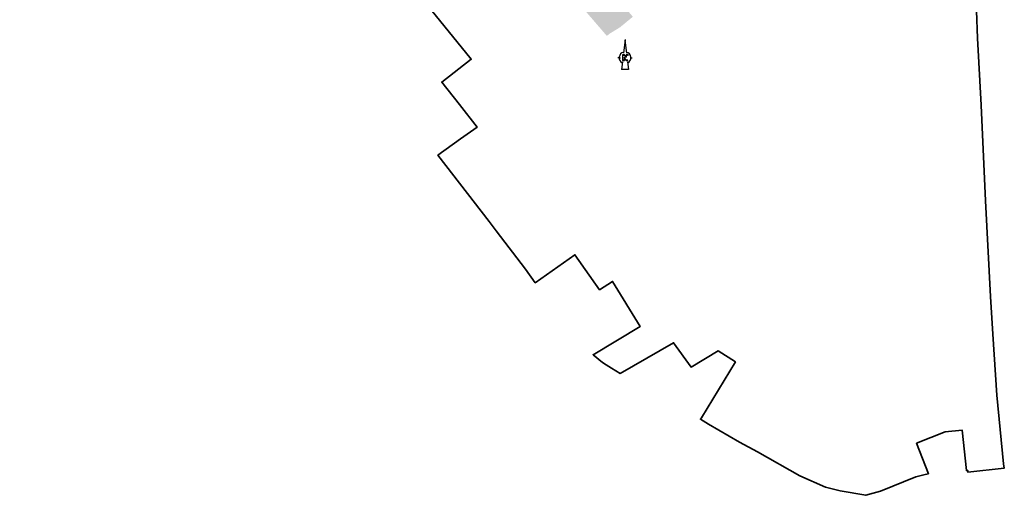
# Model space of a CAD drawing. Header units: metres. Extents: x 103182 to 107392, y 427230 to 428724.
# Tile 1 of 42: x 103901 to 104816, y 427408 to 427850. Entities that reach past the tile are written whole.
import ezdxf

# ---------------------------------------------------------------- set-up
doc = ezdxf.new("R2010")
doc.units = ezdxf.units.M
doc.layers.add('_GEMEENTE_uitgifte hatch 2.1 zuid', color=7, linetype='Continuous', lineweight=0, true_color=0xf2ec7d)
doc.layers.add('N-WE-KG-GRENS_BESTEMMINGSPLAN-G', color=150, linetype='KG-BESTEMMINGSPLAN', lineweight=35)
doc.layers.add('X-XX-AL-ORIENTATIE-S', color=7, linetype='Continuous', lineweight=25)
doc.linetypes.add('KG-BESTEMMINGSPLAN', pattern='A,3.4,-1,[183,NLCS.SHX,S=1,R=0,X=0,Y=0],-1', length=5.4)

# ---------------------------------------------------------------- blocks, each defined once
blk = doc.blocks.new('Noordpijl Advin')
blk.add_hatch(color=256).paths.add_polyline_path([(2.18, 2.74), (0.92, 2.74), (0.92, 0.69), (-0.59, 2.74), (-2.32, 2.74), (-2.32, -2.44), (-0.56, -2.44), (-0.56, -0.24), (1.04, -2.44), (2.54, -2.44), (2.54, -2.17), (1.18, -2.17), (-0.83, 0.59), (-0.83, -2.17), (-2.05, -2.17), (-2.05, 2.47), (-0.72, 2.47), (0.91, 0.24), (1.19, 0.24), (1.19, 2.47), (2.18, 2.47, 5.532946)])
for p, q in [((0.03, 16.93), (-1.54, 4.14)), ((-2.5, -3.65), (-3.41, -11.07))]:
    blk.add_line(p, q)
for points in [[(-0.05, 16.28), (1.46, 4.17)], [(-5.42, 0), (-6.7, 0)], [(-5.42, 0), (-4.14, 0)], [(5.42, 0), (6.7, 0)], [(2.44, -3.69), (3.34, -10.91), (-3.39, -10.91)]]:
    blk.add_lwpolyline(points)
blk.add_lwpolyline([(2.18, 2.74), (0.92, 2.74), (0.92, 0.69), (-0.59, 2.74), (-2.32, 2.74), (-2.32, -2.44), (-0.56, -2.44), (-0.56, -0.24), (1.04, -2.44), (2.54, -2.44), (2.54, -2.17), (1.18, -2.17), (-0.83, 0.59), (-0.83, -2.17), (-2.05, -2.17), (-2.05, 2.47), (-0.72, 2.47), (0.91, 0.24), (1.19, 0.24), (1.19, 2.47), (2.18, 2.47), (2.18, 2.47, 5.532946)], format="xyb", close=True)
for start, end in [(105.04578, 240.95914), (300.17705, 74.04174)]:
    blk.add_arc((0, 0), 5.42, start, end)
for points in [[(-0.05, 16.28), (0.03, 16.93), (1.46, 4.17), (1.63, 4.11)], [(2.42, -3.7), (2.57, -3.59), (3.34, -10.91), (3.52, -11.07)], [(-3.41, -11.07), (-3.39, -10.91), (3.52, -11.07), (3.34, -10.91)]]:
    blk.add_solid(points)

msp = doc.modelspace()

# ---------------------------------------------------------------- hatches: boundary and pattern name
at = {"layer": '_GEMEENTE_uitgifte hatch 2.1 zuid', "transparency": 33554687}
h = msp.add_hatch(color=256, dxfattribs=at)
h.dxf.hatch_style = 1
h.paths.add_polyline_path([(104424.99, 427859.574), (104446.245, 427834.943), (104448.729, 427836.986), (104458.52, 427843.019), (104470.398, 427852.779), (104447.751, 427879.14)])

# ---------------------------------------------------------------- linework, layer by layer
at = {"layer": 'N-WE-KG-GRENS_BESTEMMINGSPLAN-G', "ltscale": 0.5, "flags": 128}
msp.add_lwpolyline([(104214.729, 428037.473), (104221.687, 428043.842), (104287.399, 427969.46), (104244.656, 427932.46), (104175.899, 427874.051), (104183.839, 427864.914), (104219.857, 427896.207), (104219.307, 427896.871), (104248.874, 427922.434), (104267.289, 427898.769), (104292.447, 427867.539), (104282.59, 427859.541), (104320.203, 427813.264), (104292.818, 427792.072), (104309.197, 427771.111), (104325.575, 427750.149), (104310.106, 427739.339), (104289.235, 427724.067), (104336.793, 427662.54), (104343.257, 427654.003), (104370.485, 427618.153), (104379.648, 427605.722), (104416.51, 427631.681), (104439.401, 427599.148), (104451.49, 427606.998), (104477.216, 427565.197), (104433.471, 427538.748), (104442.25, 427531.579), (104445.583, 427529.356), (104450.462, 427526.262), (104458.676, 427521.459), (104508.242, 427549.935), (104524.464, 427527.358), (104549.577, 427542.378), (104565.681, 427532.216), (104534.089, 427480.35), (104533.094, 427478.823), (104540.777, 427474.21), (104569.454, 427457.702), (104586.267, 427448.579), (104625.533, 427426.338), (104649.267, 427415.664), (104663.062, 427412.401), (104686.796, 427408.251), (104700.364, 427411.982), (104733.294, 427425.325), (104742.047, 427427.697), (104744.951, 427428.283), (104733.96, 427456.558), (104760.624, 427467.192), (104760.577, 427467.309), (104776.347, 427468.815), (104780.318, 427431.256), (104781.55, 427431.293), (104781.698, 427429.662), (104815.519, 427433.517), (104814.776, 427437.53), (104808.619, 427501.252), (104804.913, 427557.81), (104802.665, 427592.92), (104798.178, 427681.685), (104793.94, 427770.666), (104790.697, 427832.996), (104788.699, 427883.872), (104787.702, 427919.236), (104788.694, 427949.687), (104793.184, 428006.033), (104795.673, 428037.26), (104803.147, 428143.177), (104806.89, 428181.579), (104806.638, 428209.043), (104802.646, 428240.985), (104795.669, 428272.862), (104787.197, 428298.265), (104776.626, 428323.261), (104764.838, 428343.338), (104743.788, 428377.94), (104717.387, 428420.81), (104693.719, 428458.794), (104629.36, 428563.379), (104613.236, 428582.82), (104577.251, 428625.967), (104554.504, 428652.515), (104549.762, 428657.905), (104557.548, 428643.281), (104548.35, 428635.922), (104531.652, 428658.818), (104531.664, 428658.803), (104542.282, 428666.906), (104526.342, 428685.901), (104517.314, 428678.814), (104514.077, 428683.253), (104504.58, 428694.639), (104513.584, 428701.2), (104508.061, 428708.548), (104498.726, 428701.106), (104492.053, 428708.459), (104478.332, 428724.248), (104427.347, 428674.401), (104427.035, 428674.096), (104426.57, 428673.626), (104324.701, 428570.524), (104255.503, 428500.039), (104233.116, 428477.235), (104217.83, 428491.254), (104187.974, 428460.269), (104199.979, 428448.702), (104193.027, 428441.433), (104187.032, 428435.349), (104182.776, 428434.11), (104179.391, 428434.097), (104174.372, 428436.845), (104169.366, 428440.958), (104167.597, 428439.123), (104156.248, 428449.163), (104125.811, 428477.048), (104078.803, 428426.147), (104015.781, 428357.944), (104000.048, 428340.918), (103926.852, 428261.707), (103937.905, 428251.384), (103948.957, 428241.062), (103944.092, 428235.927), (103923.582, 428214.121), (103915.275, 428202.884), (103902.457, 428185.545), (103900.647, 428183.665), (103907.376, 428175.901), (103908.998, 428177.388), (103919.857, 428187.41), (103936, 428202.307), (103961.524, 428178.041), (103940.402, 428157.623), (103931.667, 428149.227), (103942.103, 428136.99), (103945.465, 428133.328), (103977.871, 428096.768), (104011.253, 428059.104), (104018.093, 428051.312), (104043.784, 428022.047), (104045.025, 428023.31), (104079.98, 428057.451), (104094.634, 428040.255), (104058.293, 428005.653), (104063.849, 427999.123), (104070.638, 427991.068), (104075.461, 427985.344), (104089.035, 427997.511), (104111.241, 428018.132), (104140.118, 428044.932), (104171.963, 428074.481), (104182.351, 428074.029), (104210.243, 428042.373), (104214.729, 428037.473)], close=True, dxfattribs=at)

# ---------------------------------------------------------------- block references
at = {"layer": 'X-XX-AL-ORIENTATIE-S'}
msp.add_blockref('Noordpijl Advin', (104463.109, 427814.689), dxfattribs=at)

doc.saveas('drawing.dxf')
